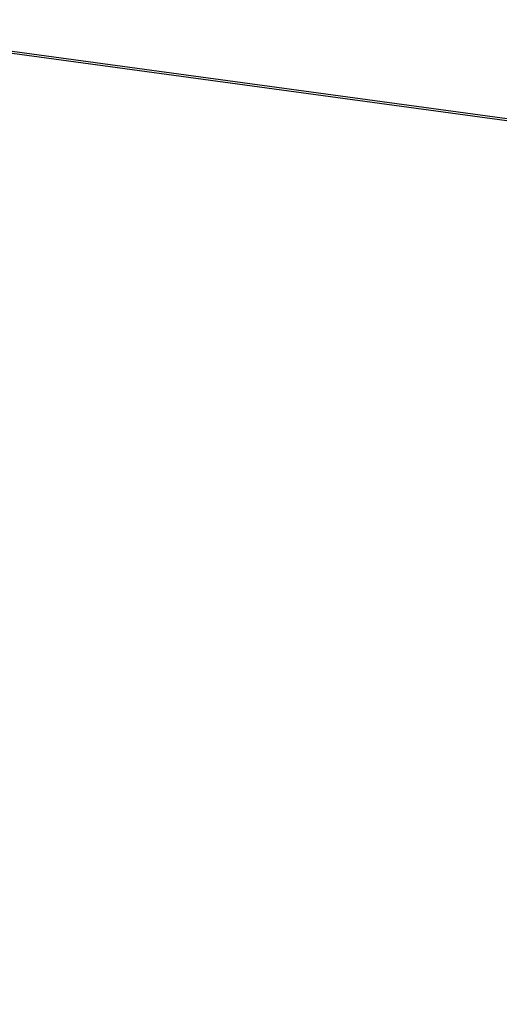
# Model space of a CAD drawing. Header units: millimetres. Extents: x 20 to 26560, y 16 to 18133.
# Tile 39 of 106: x 9611 to 10046, y 5275 to 6168. Entities that reach past the tile are written whole.
import ezdxf

# ---------------------------------------------------------------- set-up
doc = ezdxf.new("R2010")
doc.units = ezdxf.units.MM
doc.header["$LTSCALE"] = 2
doc.layers.add('COMPONENT_GEOMETRY', color=7, linetype='Continuous')
doc.styles.add('SLDTEXTSTYLE0', font='TXT', dxfattribs={"width": 0.75})
doc.dimstyles.new('SLDDIMSTYLE1', dxfattribs={"dimtxt": 150, "dimasz": 6.604, "dimexe": 0, "dimexo": 0.0625, "dimgap": 37.5, "dimtad": 0, "dimtih": 1, "dimtoh": 1, "dimdec": 0, "dimrnd": 1e-09, "dimzin": 12, "dimdsep": 46, "dimtxsty": 'SLDTEXTSTYLE0', "dimsah": 1, "dimcen": 0.09, "dimadec": 0, "dimazin": 3, "dimtfac": 1, "dimtdec": 0, "dimtofl": 0, "dimtmove": 0, "dimatfit": 3, "dimfxl": 1, "dimfrac": 2, "dimtolj": 1, "dimtzin": 12, "dimarcsym": 0})

# ---------------------------------------------------------------- blocks, each defined once
blk = doc.blocks.new('_D_4')
at = {"layer": 'COMPONENT_GEOMETRY', "color": 7}
for p, q in [((16972.58, 6060.78), (14872.65, 6060.78)), ((14879, 6060.78), (14879, 4124.13)), ((14578.89, 4093.66), (14533.19, 4093.66)), ((14533.19, 4093.66), (14533.19, 3855.53)), ((15179.1, 4093.66), (15224.8, 4093.66)), ((15224.8, 4093.66), (15224.8, 3855.53)), ((14533.19, 3855.53), (14578.89, 3855.53)), ((15224.8, 3855.53), (15179.1, 3855.53)), ((14879, 1694.45), (14879, 3631.1)), ((9296, 1694.45), (14885.35, 1694.45))]:
    blk.add_line(p, q, dxfattribs=at)
for points in [[(14879, 6060.78), (14877.98, 6054.17), (14880.01, 6054.17)], [(14879, 1694.45), (14880.01, 1701.06), (14877.98, 1701.06)]]:
    blk.add_solid(points, dxfattribs=at)
at = {"layer": 'COMPONENT_GEOMETRY', "color": 7, "char_height": 150, "attachment_point": 1, "style": 'SLDTEXTSTYLE0'}
for s, insert in [('7\'1.95"', (14578.89, 4048.89)), ('2183mm', (14469.83, 3824.46))]:
    blk.add_mtext(s, dxfattribs=dict(at, insert=insert))

msp = doc.modelspace()

# ---------------------------------------------------------------- linework, layer by layer
at = {"color": 7, "linetype": 'Continuous', "lineweight": 25}
for p, q in [((9362.59, 6170.46), (10148.02, 6063.71)), ((9363.28, 6172.22), (10149.36, 6065.39))]:
    msp.add_line(p, q, dxfattribs=at)

# ---------------------------------------------------------------- dimensions: what is measured, and where the dimension line sits
at = {"layer": 'COMPONENT_GEOMETRY', "color": 7}
dim = msp.add_linear_dim(base=(14879, 1694.45), p1=(16975.12, 6060.78), p2=(9293.46, 1694.45), angle=90, dimstyle='SLDDIMSTYLE1', dxfattribs=at)
dim.commit()
dim.dimension.update_dxf_attribs({"geometry": '_D_4', "text_midpoint": (14879, 3877.62), "dimtype": 160})

doc.saveas('drawing.dxf')
